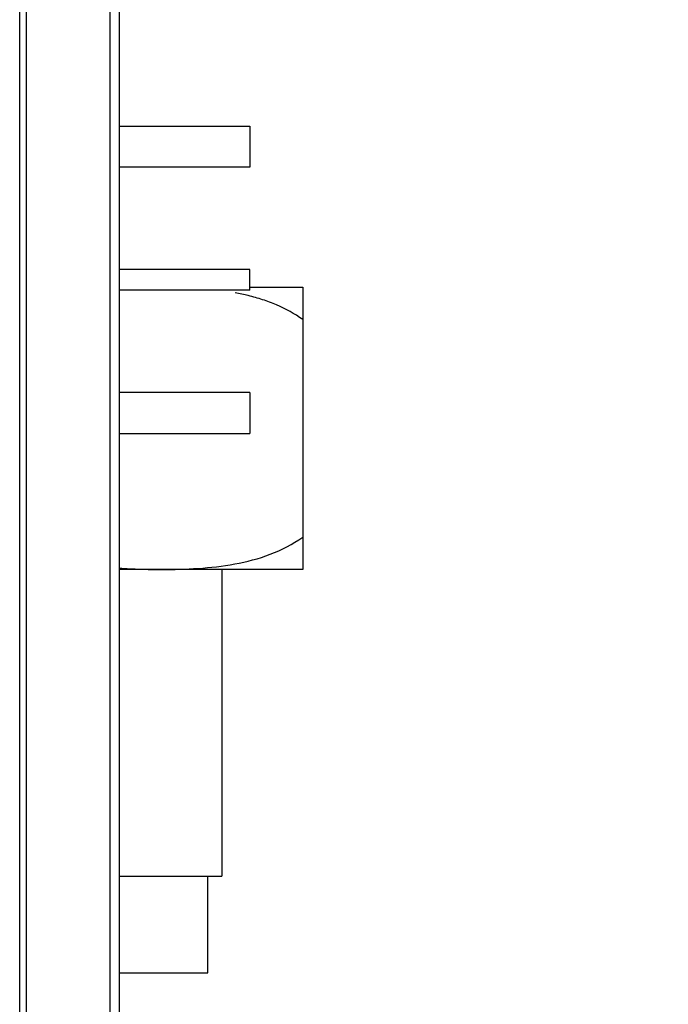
# Model space of a CAD drawing. Header units: inches. Extents: x 0.2 to 16.8, y 0.2 to 10.8.
# Tile 31 of 34: x 9.618 to 10.252, y 6.242 to 7.203. Entities that reach past the tile are written whole.
import ezdxf

# ---------------------------------------------------------------- set-up
doc = ezdxf.new("R2010")
doc.units = ezdxf.units.IN
doc.header["$LTSCALE"] = 0.935
doc.header["$MEASUREMENT"] = 0
doc.layers.get('0').update_dxf_attribs({"linetype": 'CONTINUOUS'})
doc.layers.add('DIMENSIONS', color=7, linetype='CONTINUOUS')
doc.styles.get("Standard").update_dxf_attribs({"font": 'txt', "width": 0.8})
doc.dimstyles.new('DIMSTYLE_2', dxfattribs={"dimtxt": 0.125, "dimasz": 0.18, "dimexe": 0.18, "dimexo": 0.0625, "dimgap": 0.09, "dimtad": 0, "dimtih": 1, "dimtoh": 1, "dimdec": 3, "dimzin": 4, "dimdsep": 46, "dimtxsty": 'STANDARD', "dimblk": '_FILLED', "dimblk1": '_FILLED', "dimblk2": '_FILLED', "dimcen": 0.09, "dimadec": 0, "dimazin": 0, "dimtp": 0.01, "dimtm": 0.01, "dimtfac": 1, "dimtdec": 3, "dimtofl": 0, "dimtmove": 0, "dimatfit": 3, "dimldrblk": '_FILLED', "dimfxl": 1, "dimtolj": 1, "dimtzin": 4, "dimarcsym": 0})

# ---------------------------------------------------------------- blocks, each defined once
blk = doc.blocks.new('_FILLED')
at = {"color": 0, "linetype": 'BYBLOCK'}
blk.add_solid([(0, 0), (-1, 0.1736), (-1, -0.1736)], dxfattribs=at)
blk = doc.blocks.new('*D15')
at = {"layer": 'DIMENSIONS', "color": 2, "linetype": 'CONTINUOUS'}
for p, q in [((9.62901, 8.10723), (11.33251, 8.10723)), ((11.20751, 8.10723), (11.20751, 6.03274)), ((11.20751, 3.0403), (11.20751, 5.78274)), ((9.63401, 3.0403), (11.33251, 3.0403))]:
    blk.add_line(p, q, dxfattribs=at)
at = {"layer": 'DIMENSIONS', "color": 2, "linetype": 'CONTINUOUS', "xscale": 0.18, "yscale": 0.18, "zscale": 0.18}
for p, rotation in [((11.20751, 8.10723), 90), ((11.20751, 3.0403), 270)]:
    blk.add_blockref('_FILLED', p, dxfattribs=dict(at, rotation=rotation))
at = {"layer": 'DIMENSIONS', "color": 2, "linetype": 'CONTINUOUS', "insert": (11.20751, 5.97024), "char_height": 0.125, "width": 1.325, "attachment_point": 2, "line_spacing_factor": 0.9}
blk.add_mtext('5.067{\\Ftxt.shx;\\W1.000000;\\H0.125000; }[128.7]', dxfattribs=at)

msp = doc.modelspace()

# ---------------------------------------------------------------- linework, layer by layer
at = {"color": 9, "linetype": 'CONTINUOUS'}
for p, q in [((9.61838, 3.57423), (9.61838, 7.57423)), ((9.62465, 7.57423), (9.62465, 3.57423)), ((9.70656, 3.57423), (9.70656, 7.57423))]:
    msp.add_line(p, q, dxfattribs=at)
at = {"color": 7, "linetype": 'CONTINUOUS'}
for p, q in [((9.71551, 7.57423), (9.71551, 3.57423)), ((9.71551, 7.09909), (9.84293, 7.09909)), ((9.84293, 7.09909), (9.84293, 7.05909)), ((9.84293, 7.05909), (9.71551, 7.05909)), ((9.84293, 6.95909), (9.71551, 6.95909)), ((9.84293, 6.93909), (9.84293, 6.95909)), ((9.84293, 6.93909), (9.71551, 6.93909)), ((9.84306, 6.94188), (9.89464, 6.94188)), ((9.89464, 6.94188), (9.89463, 6.66629)), ((9.84293, 6.83909), (9.71551, 6.83909)), ((9.84293, 6.83909), (9.84293, 6.79909)), ((9.71551, 6.79909), (9.84293, 6.79909)), ((9.89463, 6.66629), (9.71551, 6.66629)), ((9.81588, 6.36708), (9.81589, 6.66629)), ((9.71551, 6.36708), (9.81586, 6.36708)), ((9.80209, 6.27259), (9.8021, 6.36708)), ((9.71551, 6.27259), (9.80209, 6.27259))]:
    msp.add_line(p, q, dxfattribs=at)
msp.add_arc((9.78772, 6.71415), 0.22598, 76.22977, 79.51284, dxfattribs=at)
for points, knots in [([(9.89464, 6.91038), (9.88671, 6.91597), (9.87378, 6.923), (9.85558, 6.92982), (9.84622, 6.93247), (9.84151, 6.93363)], [0, 0, 0, 0, 0.499728, 0.750036, 1, 1, 1, 1]), ([(9.75683, 6.66629), (9.76879, 6.66629), (9.7927, 6.66695), (9.82841, 6.67086), (9.86329, 6.6799), (9.88486, 6.6909), (9.89463, 6.69778)], [0, 0, 0, 0, 0.250004, 0.500008, 0.750001, 1, 1, 1, 1]), ([(9.71549, 6.66785), (9.72237, 6.66729), (9.73614, 6.66651), (9.74994, 6.66629), (9.75683, 6.66629)], [0, 0, 0, 0, 0.500061, 1, 1, 1, 1])]:
    msp.add_open_spline(points, degree=3, knots=knots, dxfattribs=at)

# ---------------------------------------------------------------- dimensions: what is measured, and where the dimension line sits
at = {"layer": 'DIMENSIONS', "color": 2, "linetype": 'CONTINUOUS'}
dim = msp.add_linear_dim(base=(11.20751, 8.10723), p1=(9.63401, 3.0403), p2=(9.62901, 8.10723), angle=90, dimstyle='DIMSTYLE_2', dxfattribs=at)
dim.commit()
dim.dimension.update_dxf_attribs({"geometry": '*D15', "text_midpoint": (11.05751, 5.90774), "dimtype": 160})

doc.saveas('drawing.dxf')
